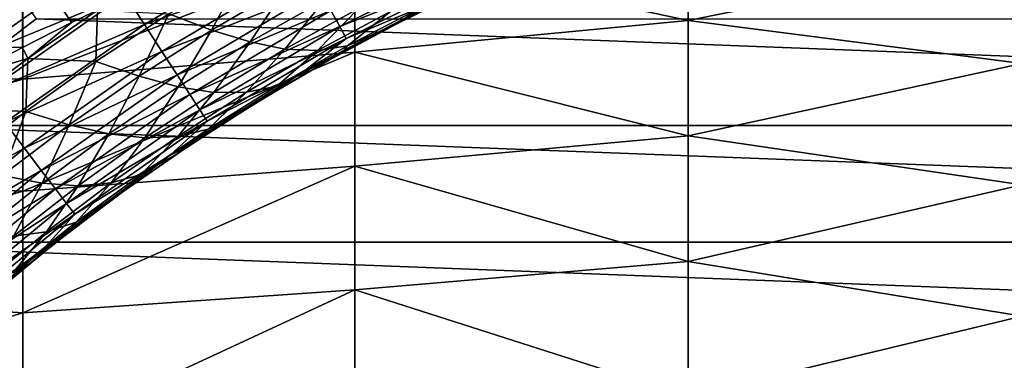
# Model space of a CAD drawing. Header units: metres. Extents: x -61 to 49, y -32 to 32.
# Tile 60 of 256: x -27.99 to -22.84, y 8.03 to 9.81. Entities that reach past the tile are written whole.
import ezdxf

# ---------------------------------------------------------------- set-up
doc = ezdxf.new("R2010")
doc.units = ezdxf.units.M
doc.layers.add('solid_K_27_40_10_000Y34', color=7, linetype='CONTINUOUS')

msp = doc.modelspace()

# ---------------------------------------------------------------- linework, layer by layer
at = {"layer": 'solid_K_27_40_10_000Y34'}
for points in [[(-26.236181, 10.181438, 6.760807), (-24.491528, 9.806371, 7.550615), (-24.491528, 10.352848, 6.781978)], [(-24.491528, 10.352848, 6.781978), (-24.491528, 9.806371, 7.550615), (-22.742485, 10.16137, 7.226962)], [(-27.439083, 9.943095, -20.519396), (-27.337299, 9.785922, -20.362253), (-26.569599, 10.242324, -20.362253)], [(-26.569599, 10.242324, -20.362253), (-27.337299, 9.785922, -20.362253), (-26.489475, 10.094977, -20.184416)], [(-29.703558, 9.718027, -6.564146), (-29.703558, 10.188138, -5.807745), (-27.974253, 10.176215, -6.36944)], [(-29.703558, 9.718027, -6.564146), (-27.974253, 10.176215, -6.36944), (-27.976147, 9.66605, -7.119418)], [(-28.759686, 10.179749, -21.086603), (-28.305017, 9.583279, -20.653589), (-27.54999, 10.114353, -20.653589)], [(-27.718418, 9.795344, -7.002661), (-27.976147, 9.66605, -7.119418), (-27.974253, 10.176215, -6.36944)], [(-27.974253, 9.49934, 7.340821), (-26.236181, 9.640676, 7.511829), (-26.236181, 10.181438, 6.760807)], [(-27.974253, 10.029769, 6.597641), (-27.974253, 9.49934, 7.340821), (-26.236181, 10.181438, 6.760807)], [(-27.582581, 9.860954, -6.942072), (-27.718418, 9.795344, -7.002661), (-27.974253, 10.176215, -6.36944)], [(-26.236181, 10.181438, 6.760807), (-26.236181, 9.640676, 7.511829), (-24.491528, 9.806371, 7.550615)], [(-24.491528, 9.806371, 7.550615), (-22.742485, 9.581671, 7.979599), (-22.742485, 10.16137, 7.226962)], [(-27.439083, 9.943095, -20.519396), (-27.54999, 10.114353, -20.653589), (-28.305017, 9.583279, -20.653589)], [(-26.361418, 9.859484, -19.776541), (-26.31522, 9.774528, -19.552031), (-25.551392, 10.152723, -19.552031)], [(-25.551392, 10.152723, -19.552031), (-26.31522, 9.774528, -19.552031), (-25.522772, 10.088884, -19.317802)], [(-27.337299, 9.785922, -20.362253), (-27.24613, 9.645142, -20.184416), (-26.489475, 10.094977, -20.184416)], [(-26.489475, 10.094977, -20.184416), (-27.24613, 9.645142, -20.184416), (-26.419765, 9.966785, -19.988293)], [(-27.209824, 9.841452, -7.081018), (-26.812634, 10.079522, -6.808902), (-26.986858, 9.756716, -7.338108)], [(-26.812634, 10.079522, -6.808902), (-26.592911, 9.986548, -7.06599), (-26.986858, 9.756716, -7.338108)], [(-26.31522, 9.774528, -19.552031), (-26.281799, 9.713067, -19.317802), (-25.522772, 10.088884, -19.317802)], [(-25.522772, 10.088884, -19.317802), (-26.281799, 9.713067, -19.317802), (-25.778795, 9.923272, -19.077032)], [(-29.703558, 9.535711, 6.826293), (-27.974253, 9.49934, 7.340821), (-27.974253, 10.029769, 6.597641)], [(-29.703558, 10.026241, 6.082972), (-29.703558, 9.535711, 6.826293), (-27.974253, 10.029769, 6.597641)], [(-27.903799, 9.815169, -30), (-28.634981, 9.257809, -30), (-28.030682, 9.995458, -30)], [(-27.24613, 9.645142, -20.184416), (-27.166813, 9.522662, -19.988293), (-26.419765, 9.966785, -19.988293)], [(-26.419765, 9.966785, -19.988293), (-27.166813, 9.522662, -19.988293), (-26.361418, 9.859484, -19.776541)], [(-26.986858, 9.756716, -7.338108), (-26.592911, 9.986548, -7.06599), (-26.78434, 9.694158, -7.618454)], [(-26.592911, 9.986548, -7.06599), (-26.394482, 9.915573, -7.34717), (-26.78434, 9.694158, -7.618454)], [(-25.734877, 9.928794, -8.581628), (-25.605257, 9.989574, -18.834936), (-25.993896, 9.801071, -18.834936)], [(-25.778795, 9.923272, -19.077032), (-25.993896, 9.801071, -18.834936), (-25.605257, 9.989574, -18.834936)], [(-27.439083, 9.943095, -20.519396), (-28.305017, 9.583279, -20.653589), (-28.181326, 9.421013, -20.519396)], [(-27.439083, 9.943095, -20.519396), (-28.181326, 9.421013, -20.519396), (-27.337299, 9.785922, -20.362253)], [(-26.78434, 9.694158, -7.618454), (-26.394482, 9.915573, -7.34717), (-26.602356, 9.65601, -7.918276)], [(-26.394482, 9.915573, -7.34717), (-26.217037, 9.869037, -7.648518), (-26.602356, 9.65601, -7.918276)], [(-25.778795, 9.923272, -19.077032), (-26.507, 9.538405, -19.077032), (-25.993896, 9.801071, -18.834936)], [(-26.281799, 9.713067, -19.317802), (-26.507, 9.538405, -19.077032), (-25.778795, 9.923272, -19.077032)], [(-26.016426, 9.789559, -8.777376), (-25.734877, 9.928794, -8.581628), (-25.993896, 9.801071, -18.834936)], [(-25.895241, 9.871096, -8.275494), (-25.734877, 9.928794, -8.581628), (-26.016426, 9.789559, -8.777376)], [(-27.947861, 9.608436, -7.206669), (-27.718418, 9.795344, -7.002661), (-27.582581, 9.860954, -6.942072)], [(-27.947861, 9.608436, -7.206669), (-27.582581, 9.860954, -6.942072), (-27.591133, 9.591432, -7.355909)], [(-27.591133, 9.591432, -7.355909), (-27.582581, 9.860954, -6.942072), (-27.209824, 9.841452, -7.081018)], [(-27.166813, 9.522662, -19.988293), (-27.100422, 9.420142, -19.776541), (-26.361418, 9.859484, -19.776541)], [(-26.361418, 9.859484, -19.776541), (-27.100422, 9.420142, -19.776541), (-26.31522, 9.774528, -19.552031)], [(-26.602356, 9.65601, -7.918276), (-26.217037, 9.869037, -7.648518), (-26.431992, 9.649143, -8.227139)], [(-26.217037, 9.869037, -7.648518), (-26.050089, 9.854163, -7.958953), (-26.431992, 9.649143, -8.227139)], [(-26.431992, 9.649143, -8.227139), (-26.050089, 9.854163, -7.958953), (-26.274883, 9.673623, -8.542076)], [(-26.274883, 9.673623, -8.542076), (-25.895241, 9.871096, -8.275494), (-26.016426, 9.789559, -8.777376)], [(-26.050089, 9.854163, -7.958953), (-25.895241, 9.871096, -8.275494), (-26.274883, 9.673623, -8.542076)], [(-28.634928, 9.257853, -32), (-28.634981, 9.257809, -30), (-27.903799, 9.815169, -30)], [(-28.634928, 9.257853, -32), (-27.903799, 9.815169, -30), (-27.903782, 9.815182, -32)], [(-28.634928, 9.257853, -32), (-27.903782, 9.815182, -32), (-13.365071, 9.257853, -32)], [(-27.947861, 9.608436, -7.206669), (-27.976147, 9.66605, -7.119418), (-27.718418, 9.795344, -7.002661)], [(-27.903782, 9.815182, -32), (-14.096218, 9.815182, -32), (-13.365071, 9.257853, -32)], [(-27.591133, 9.591432, -7.355909), (-27.209824, 9.841452, -7.081018), (-27.365858, 9.514645, -7.613507)], [(-27.209824, 9.841452, -7.081018), (-26.986858, 9.756716, -7.338108), (-27.365858, 9.514645, -7.613507)], [(-26.507, 9.538405, -19.077032), (-26.374834, 9.597456, -18.834936), (-25.993896, 9.801071, -18.834936)], [(-26.016426, 9.789559, -8.777376), (-25.993896, 9.801071, -18.834936), (-26.374834, 9.597456, -18.834936)], [(-26.236181, 9.640676, 7.511829), (-24.491528, 9.202951, 8.275408), (-24.491528, 9.806371, 7.550615)], [(-24.491528, 9.806371, 7.550615), (-24.491528, 9.202951, 8.275408), (-22.742485, 9.581671, 7.979599)], [(-28.181326, 9.421013, -20.519396), (-28.06781, 9.272093, -20.362253), (-27.337299, 9.785922, -20.362253)], [(-27.337299, 9.785922, -20.362253), (-28.06781, 9.272093, -20.362253), (-27.24613, 9.645142, -20.184416)], [(-27.365858, 9.514645, -7.613507), (-26.986858, 9.756716, -7.338108), (-27.160358, 9.460248, -7.893487)], [(-26.986858, 9.756716, -7.338108), (-26.78434, 9.694158, -7.618454), (-27.160358, 9.460248, -7.893487)], [(-27.100422, 9.420142, -19.776541), (-27.047857, 9.338971, -19.552031), (-26.31522, 9.774528, -19.552031)], [(-26.31522, 9.774528, -19.552031), (-27.047857, 9.338971, -19.552031), (-26.281799, 9.713067, -19.317802)], [(-26.301022, 9.638422, -8.981491), (-26.016426, 9.789559, -8.777376), (-26.374834, 9.597456, -18.834936)], [(-26.274883, 9.673623, -8.542076), (-26.016426, 9.789559, -8.777376), (-26.301022, 9.638422, -8.981491)], [(-29.703558, 9.718027, -6.564146), (-27.976147, 9.66605, -7.119418), (-28.265635, 9.513162, -7.253115)], [(-27.160358, 9.460248, -7.893487), (-26.78434, 9.694158, -7.618454), (-26.975067, 9.430255, -8.192206)], [(-27.047857, 9.338971, -19.552031), (-27.009829, 9.28025, -19.317802), (-26.281799, 9.713067, -19.317802)], [(-26.281799, 9.713067, -19.317802), (-27.009829, 9.28025, -19.317802), (-26.507, 9.538405, -19.077032)], [(-26.78434, 9.694158, -7.618454), (-26.602356, 9.65601, -7.918276), (-26.975067, 9.430255, -8.192206)], [(-27.947861, 9.608436, -7.206669), (-28.265635, 9.513162, -7.253115), (-27.976147, 9.66605, -7.119418)], [(-28.06781, 9.272093, -20.362253), (-27.966131, 9.138704, -20.184416), (-27.24613, 9.645142, -20.184416)], [(-27.974253, 8.913964, 8.041539), (-26.236181, 9.044635, 8.21978), (-26.236181, 9.640676, 7.511829)], [(-27.974253, 9.49934, 7.340821), (-27.974253, 8.913964, 8.041539), (-26.236181, 9.640676, 7.511829)], [(-27.24613, 9.645142, -20.184416), (-27.966131, 9.138704, -20.184416), (-27.166813, 9.522662, -19.988293)], [(-26.975067, 9.430255, -8.192206), (-26.602356, 9.65601, -7.918276), (-26.802528, 9.431109, -8.499934)], [(-26.602356, 9.65601, -7.918276), (-26.431992, 9.649143, -8.227139), (-26.802528, 9.431109, -8.499934)], [(-26.802528, 9.431109, -8.499934), (-26.431992, 9.649143, -8.227139), (-26.644402, 9.462801, -8.813714)], [(-26.644402, 9.462801, -8.813714), (-26.274883, 9.673623, -8.542076), (-26.301022, 9.638422, -8.981491)], [(-26.431992, 9.649143, -8.227139), (-26.274883, 9.673623, -8.542076), (-26.644402, 9.462801, -8.813714)], [(-26.644402, 9.462801, -8.813714), (-26.301022, 9.638422, -8.981491), (-26.588863, 9.474418, -9.194894)], [(-26.588863, 9.474418, -9.194894), (-26.301022, 9.638422, -8.981491), (-26.374834, 9.597456, -18.834936)], [(-26.236181, 9.640676, 7.511829), (-26.236181, 9.044635, 8.21978), (-24.491528, 9.202951, 8.275408)], [(-28.298527, 9.34562, -7.471611), (-28.265635, 9.513162, -7.253115), (-27.947861, 9.608436, -7.206669)], [(-28.298527, 9.34562, -7.471611), (-27.947861, 9.608436, -7.206669), (-27.957504, 9.329826, -7.632057)], [(-27.947861, 9.608436, -7.206669), (-27.591133, 9.591432, -7.355909), (-27.957504, 9.329826, -7.632057)], [(-27.957504, 9.329826, -7.632057), (-27.591133, 9.591432, -7.355909), (-27.730734, 9.260674, -7.890622)], [(-27.591133, 9.591432, -7.355909), (-27.365858, 9.514645, -7.613507), (-27.730734, 9.260674, -7.890622)], [(-26.588863, 9.474418, -9.194894), (-26.374834, 9.597456, -18.834936), (-26.747484, 9.379042, -18.834936)], [(-26.507, 9.538405, -19.077032), (-26.747484, 9.379042, -18.834936), (-26.374834, 9.597456, -18.834936)], [(-29.703558, 9.535711, 6.826293), (-29.703558, 8.990187, 7.530246), (-27.974253, 9.49934, 7.340821)], [(-26.507, 9.538405, -19.077032), (-27.204409, 9.100195, -19.077032), (-26.747484, 9.379042, -18.834936)], [(-27.009829, 9.28025, -19.317802), (-27.204409, 9.100195, -19.077032), (-26.507, 9.538405, -19.077032)], [(-24.491528, 9.202951, 8.275408), (-22.742485, 8.946353, 8.685919), (-22.742485, 9.581671, 7.979599)], [(-29.703558, 8.990187, 7.530246), (-27.974253, 8.913964, 8.041539), (-27.974253, 9.49934, 7.340821)], [(-27.966131, 9.138704, -20.184416), (-27.877672, 9.022655, -19.988293), (-27.166813, 9.522662, -19.988293)], [(-27.166813, 9.522662, -19.988293), (-27.877672, 9.022655, -19.988293), (-27.100422, 9.420142, -19.776541)], [(-27.730734, 9.260674, -7.890622), (-27.365858, 9.514645, -7.613507), (-27.523235, 9.214143, -8.17067)], [(-27.365858, 9.514645, -7.613507), (-27.160358, 9.460248, -7.893487), (-27.523235, 9.214143, -8.17067)], [(-27.523235, 9.214143, -8.17067), (-27.160358, 9.460248, -7.893487), (-27.33573, 9.192029, -8.468687)], [(-27.160358, 9.460248, -7.893487), (-26.975067, 9.430255, -8.192206), (-27.33573, 9.192029, -8.468687)], [(-27.004053, 9.238793, -9.088733), (-26.588863, 9.474418, -9.194894), (-26.878521, 9.297472, -9.416664)], [(-27.004053, 9.238793, -9.088733), (-26.644402, 9.462801, -8.813714), (-26.588863, 9.474418, -9.194894)], [(-26.802528, 9.431109, -8.499934), (-26.644402, 9.462801, -8.813714), (-27.004053, 9.238793, -9.088733)], [(-26.878521, 9.297472, -9.416664), (-26.588863, 9.474418, -9.194894), (-26.747484, 9.379042, -18.834936)], [(-27.877672, 9.022655, -19.988293), (-27.803627, 8.925519, -19.776541), (-27.100422, 9.420142, -19.776541)], [(-27.100422, 9.420142, -19.776541), (-27.803627, 8.925519, -19.776541), (-27.047857, 9.338971, -19.552031)], [(-27.33573, 9.192029, -8.468687), (-26.975067, 9.430255, -8.192206), (-27.162113, 9.200272, -8.77569)], [(-27.162113, 9.200272, -8.77569), (-26.802528, 9.431109, -8.499934), (-27.004053, 9.238793, -9.088733)], [(-26.975067, 9.430255, -8.192206), (-26.802528, 9.431109, -8.499934), (-27.162113, 9.200272, -8.77569)], [(-28.298527, 9.34562, -7.471611), (-27.957504, 9.329826, -7.632057), (-28.309748, 9.056901, -7.908029)], [(-28.309748, 9.056901, -7.908029), (-27.957504, 9.329826, -7.632057), (-28.082214, 8.995047, -8.167961)], [(-27.957504, 9.329826, -7.632057), (-27.730734, 9.260674, -7.890622), (-28.082214, 8.995047, -8.167961)], [(-27.803627, 8.925519, -19.776541), (-27.745003, 8.84861, -19.552031), (-27.047857, 9.338971, -19.552031)], [(-27.047857, 9.338971, -19.552031), (-27.745003, 8.84861, -19.552031), (-27.009829, 9.28025, -19.317802)], [(-27.204409, 9.100195, -19.077032), (-27.111273, 9.146165, -18.834936), (-26.747484, 9.379042, -18.834936)], [(-26.878521, 9.297472, -9.416664), (-26.747484, 9.379042, -18.834936), (-27.111273, 9.146165, -18.834936)], [(-27.745003, 8.84861, -19.552031), (-27.702591, 8.792972, -19.317802), (-27.009829, 9.28025, -19.317802)], [(-27.009829, 9.28025, -19.317802), (-27.702591, 8.792972, -19.317802), (-27.204409, 9.100195, -19.077032)], [(-27.165756, 9.109525, -9.641541), (-26.878521, 9.297472, -9.416664), (-27.111273, 9.146165, -18.834936)], [(-27.004053, 9.238793, -9.088733), (-26.878521, 9.297472, -9.416664), (-27.165756, 9.109525, -9.641541)], [(-29.321264, 8.646176, -32), (-28.634928, 9.257853, -32), (-12.678736, 8.646176, -32)], [(-28.06781, 9.272093, -20.362253), (-28.756844, 8.703851, -20.362253), (-27.966131, 9.138704, -20.184416)], [(-28.634928, 9.257853, -32), (-13.365071, 9.257853, -32), (-12.678736, 8.646176, -32)], [(-28.082214, 8.995047, -8.167961), (-27.730734, 9.260674, -7.890622), (-27.873581, 8.956063, -8.448472)], [(-27.730734, 9.260674, -7.890622), (-27.523235, 9.214143, -8.17067), (-27.873581, 8.956063, -8.448472)], [(-27.354044, 9.001726, -9.365542), (-27.004053, 9.238793, -9.088733), (-27.165756, 9.109525, -9.641541)], [(-27.162113, 9.200272, -8.77569), (-27.004053, 9.238793, -9.088733), (-27.354044, 9.001726, -9.365542)], [(-27.873581, 8.956063, -8.448472), (-27.523235, 9.214143, -8.17067), (-27.68482, 8.941518, -8.746167)], [(-27.523235, 9.214143, -8.17067), (-27.33573, 9.192029, -8.468687), (-27.68482, 8.941518, -8.746167)], [(-27.68482, 8.941518, -8.746167), (-27.33573, 9.192029, -8.468687), (-27.511086, 8.956788, -9.052838)], [(-27.511086, 8.956788, -9.052838), (-27.162113, 9.200272, -8.77569), (-27.354044, 9.001726, -9.365542)], [(-27.33573, 9.192029, -8.468687), (-27.162113, 9.200272, -8.77569), (-27.511086, 8.956788, -9.052838)], [(-26.236181, 9.044635, 8.21978), (-24.491528, 8.546095, 8.952148), (-24.491528, 9.202951, 8.275408)], [(-24.491528, 9.202951, 8.275408), (-24.491528, 8.546095, 8.952148), (-22.742485, 8.946353, 8.685919)], [(-28.756844, 8.703851, -20.362253), (-28.645252, 8.578637, -20.184416), (-27.966131, 9.138704, -20.184416)], [(-27.966131, 9.138704, -20.184416), (-28.645252, 8.578637, -20.184416), (-27.877672, 9.022655, -19.988293)], [(-27.165756, 9.109525, -9.641541), (-27.111273, 9.146165, -18.834936), (-27.465639, 8.899186, -18.834936)], [(-27.204409, 9.100195, -19.077032), (-27.465639, 8.899186, -18.834936), (-27.111273, 9.146165, -18.834936)], [(-27.204409, 9.100195, -19.077032), (-27.867117, 8.611094, -19.077032), (-27.465639, 8.899186, -18.834936)], [(-27.702591, 8.792972, -19.317802), (-27.867117, 8.611094, -19.077032), (-27.204409, 9.100195, -19.077032)], [(-27.450401, 8.910237, -9.869776), (-27.165756, 9.109525, -9.641541), (-27.465639, 8.899186, -18.834936)], [(-27.354044, 9.001726, -9.365542), (-27.165756, 9.109525, -9.641541), (-27.450401, 8.910237, -9.869776)], [(-28.645252, 8.578637, -20.184416), (-28.548168, 8.469701, -19.988293), (-27.877672, 9.022655, -19.988293)], [(-27.877672, 9.022655, -19.988293), (-28.548168, 8.469701, -19.988293), (-27.803627, 8.925519, -19.776541)], [(-27.974253, 8.277027, 8.695743), (-26.236181, 8.396734, 8.8806), (-26.236181, 9.044635, 8.21978)], [(-27.974253, 8.913964, 8.041539), (-27.974253, 8.277027, 8.695743), (-26.236181, 9.044635, 8.21978)], [(-26.236181, 9.044635, 8.21978), (-26.236181, 8.396734, 8.8806), (-24.491528, 8.546095, 8.952148)], [(-29.703558, 8.990187, 7.530246), (-29.703558, 8.392815, 8.190771), (-27.974253, 8.913964, 8.041539)], [(-28.082214, 8.995047, -8.167961), (-27.873581, 8.956063, -8.448472), (-28.211678, 8.686158, -8.725767)], [(-27.694386, 8.751616, -9.642922), (-27.354044, 9.001726, -9.365542), (-27.450401, 8.910237, -9.869776)], [(-27.511086, 8.956788, -9.052838), (-27.354044, 9.001726, -9.365542), (-27.694386, 8.751616, -9.642922)], [(-28.548168, 8.469701, -19.988293), (-28.466906, 8.378517, -19.776541), (-27.803627, 8.925519, -19.776541)], [(-27.803627, 8.925519, -19.776541), (-28.466906, 8.378517, -19.776541), (-27.745003, 8.84861, -19.552031)], [(-28.211678, 8.686158, -8.725767), (-27.873581, 8.956063, -8.448472), (-28.022533, 8.678831, -9.02349)], [(-27.873581, 8.956063, -8.448472), (-27.68482, 8.941518, -8.746167), (-28.022533, 8.678831, -9.02349)], [(-28.022533, 8.678831, -9.02349), (-27.68482, 8.941518, -8.746167), (-27.84955, 8.700721, -9.33019)], [(-27.84955, 8.700721, -9.33019), (-27.511086, 8.956788, -9.052838), (-27.694386, 8.751616, -9.642922)], [(-27.68482, 8.941518, -8.746167), (-27.511086, 8.956788, -9.052838), (-27.84955, 8.700721, -9.33019)], [(-24.491528, 8.546095, 8.952148), (-22.742485, 8.259106, 9.34182), (-22.742485, 8.946353, 8.685919)], [(-29.703558, 8.392815, 8.190771), (-27.974253, 8.277027, 8.695743), (-27.974253, 8.913964, 8.041539)], [(-27.867117, 8.611094, -19.077032), (-27.810034, 8.638485, -18.834936), (-27.465639, 8.899186, -18.834936)], [(-27.731642, 8.699713, -10.101118), (-27.465639, 8.899186, -18.834936), (-27.810034, 8.638485, -18.834936)], [(-27.731642, 8.699713, -10.101118), (-27.450401, 8.910237, -9.869776), (-27.465639, 8.899186, -18.834936)], [(-27.694386, 8.751616, -9.642922), (-27.450401, 8.910237, -9.869776), (-27.731642, 8.699713, -10.101118)], [(-28.466906, 8.378517, -19.776541), (-28.402565, 8.306321, -19.552031), (-27.745003, 8.84861, -19.552031)], [(-27.745003, 8.84861, -19.552031), (-28.402565, 8.306321, -19.552031), (-27.702591, 8.792972, -19.317802)], [(-28.402565, 8.306321, -19.552031), (-28.35602, 8.254092, -19.317802), (-27.702591, 8.792972, -19.317802)], [(-27.702591, 8.792972, -19.317802), (-28.35602, 8.254092, -19.317802), (-27.867117, 8.611094, -19.077032)], [(-28.02504, 8.48845, -9.919744), (-27.694386, 8.751616, -9.642922), (-27.731642, 8.699713, -10.101118)], [(-27.84955, 8.700721, -9.33019), (-27.694386, 8.751616, -9.642922), (-28.02504, 8.48845, -9.919744)], [(-28.177553, 8.432099, -9.606646), (-27.84955, 8.700721, -9.33019), (-28.02504, 8.48845, -9.919744)], [(-28.022533, 8.678831, -9.02349), (-27.84955, 8.700721, -9.33019), (-28.177553, 8.432099, -9.606646)], [(-28.02504, 8.48845, -9.919744), (-27.731642, 8.699713, -10.101118), (-28.004772, 8.481342, -10.329551)], [(-28.004772, 8.481342, -10.329551), (-27.731642, 8.699713, -10.101118), (-27.810034, 8.638485, -18.834936)], [(-29.958727, 7.983788, -32), (-29.321264, 8.646176, -32), (-12.041273, 7.983788, -32)], [(-29.321264, 8.646176, -32), (-12.678736, 8.646176, -32), (-12.041273, 7.983788, -32)], [(-27.867117, 8.611094, -19.077032), (-28.491423, 8.073834, -19.077032), (-28.14393, 8.364465, -18.834936)], [(-28.35602, 8.254092, -19.317802), (-28.491423, 8.073834, -19.077032), (-27.867117, 8.611094, -19.077032)], [(-28.004772, 8.481342, -10.329551), (-27.810034, 8.638485, -18.834936), (-28.14393, 8.364465, -18.834936)], [(-27.867117, 8.611094, -19.077032), (-28.14393, 8.364465, -18.834936), (-27.810034, 8.638485, -18.834936)], [(-26.236181, 8.396734, 8.8806), (-24.491528, 7.839613, 9.576907), (-24.491528, 8.546095, 8.952148)], [(-24.491528, 8.546095, 8.952148), (-24.491528, 7.839613, 9.576907), (-22.742485, 8.259106, 9.34182)], [(-29.703558, 8.392815, 8.190771), (-29.703558, 7.74704, 8.804058), (-27.974253, 8.277027, 8.695743)], [(-27.974253, 7.592212, 9.299647), (-26.236181, 7.700688, 9.4905), (-26.236181, 8.396734, 8.8806)], [(-27.974253, 8.277027, 8.695743), (-27.974253, 7.592212, 9.299647), (-26.236181, 8.396734, 8.8806)], [(-26.236181, 8.396734, 8.8806), (-26.236181, 7.700688, 9.4905), (-24.491528, 7.839613, 9.576907)], [(-29.703558, 7.74704, 8.804058), (-27.974253, 7.592212, 9.299647), (-27.974253, 8.277027, 8.695743)], [(-24.491528, 7.839613, 9.576907), (-22.742485, 7.523917, 9.943495), (-22.742485, 8.259106, 9.34182)]]:
    msp.add_3dface(points, dxfattribs=at)

doc.saveas('drawing.dxf')
